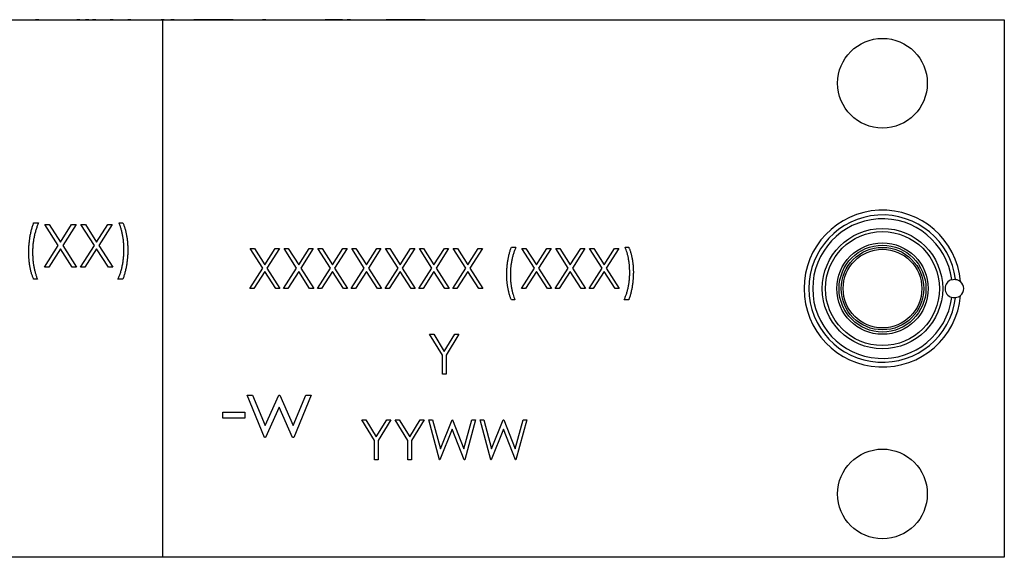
# Model space of a CAD drawing. Header units: inches. Extents: x 5.9 to 23.9, y 5 to 17.8.
# Tile 2 of 33: x 12 to 14, y 5 to 6.1. Entities that reach past the tile are written whole.
import ezdxf

# ---------------------------------------------------------------- set-up
doc = ezdxf.new("R2010")
doc.units = ezdxf.units.IN
doc.header["$LTSCALE"] = 2
doc.header["$MEASUREMENT"] = 0

msp = doc.modelspace()

# ---------------------------------------------------------------- linework, layer by layer
at = {"color": 7, "linetype": 'Continuous', "lineweight": 25}
for p, q in [((11.1502, 6.0968), (12.2902, 6.0968)), ((11.992, 6.0973), (11.992, 6.0968)), ((12.0102, 6.0973), (12.0102, 6.0968)), ((12.0241, 6.0973), (12.0241, 6.0968)), ((12.0248, 6.0973), (12.0248, 6.0968)), ((12.0314, 6.0973), (12.0248, 6.0973)), ((12.0314, 6.0973), (12.0314, 6.0968)), ((12.0314, 6.0973), (12.0423, 6.0973)), ((12.0446, 6.0973), (12.0446, 6.0968)), ((12.0715, 6.0973), (12.0715, 6.0968)), ((12.0963, 6.0973), (12.0963, 6.0968)), ((12.0991, 6.0973), (12.0986, 6.0973)), ((12.0991, 6.0973), (12.0991, 6.0968)), ((12.0991, 6.0973), (12.1104, 6.0973)), ((12.117, 6.0973), (12.1104, 6.0973)), ((12.1104, 6.0973), (12.1104, 6.0968)), ((12.117, 6.0973), (12.117, 6.0968)), ((12.1182, 6.0973), (12.1182, 6.0968)), ((12.1288, 6.0973), (12.1288, 6.0968)), ((12.1322, 6.0973), (12.1322, 6.0968)), ((12.1358, 6.0973), (12.1322, 6.0973)), ((12.1358, 6.0973), (12.1358, 6.0968)), ((12.1358, 6.0973), (12.1433, 6.0973)), ((12.1499, 6.0973), (12.1433, 6.0973)), ((12.1433, 6.0973), (12.1433, 6.0968)), ((12.1499, 6.0973), (12.1499, 6.0968)), ((12.1672, 6.0973), (12.1672, 6.0968)), ((12.18, 6.0973), (12.18, 6.0968)), ((12.1865, 6.0973), (12.18, 6.0973)), ((12.1865, 6.0973), (12.1865, 6.0968)), ((12.2039, 6.0973), (12.2039, 6.0968)), ((12.2166, 6.0973), (12.2166, 6.0968)), ((12.2232, 6.0973), (12.2166, 6.0973)), ((12.2232, 6.0973), (12.2232, 6.0968)), ((12.2232, 6.0973), (12.2341, 6.0973)), ((12.2364, 6.0973), (12.2364, 6.0968)), ((12.2643, 6.0973), (12.2643, 6.0968)), ((12.2862, 6.0973), (12.2862, 6.0968)), ((12.2928, 6.0973), (12.2862, 6.0973)), ((12.2902, 6.0968), (14.0442, 6.0968)), ((12.2902, 4.9768), (12.2902, 6.0968)), ((12.2928, 6.0973), (12.2928, 6.0968)), ((12.2928, 6.0973), (12.3069, 6.0973)), ((12.3069, 6.0973), (12.3069, 6.0968)), ((12.3135, 6.0973), (12.3069, 6.0973)), ((12.3135, 6.0973), (12.3135, 6.0968)), ((12.3135, 6.0973), (12.3548, 6.0973)), ((12.3548, 6.0973), (12.3548, 6.0968)), ((12.3615, 6.0973), (12.3548, 6.0973)), ((12.3615, 6.0973), (12.3615, 6.0968)), ((12.3685, 6.0973), (12.3615, 6.0973)), ((12.3685, 6.0973), (12.3685, 6.0968)), ((12.395, 6.0973), (12.3685, 6.0973)), ((12.395, 6.0973), (12.395, 6.0968)), ((12.3965, 6.0973), (12.395, 6.0973)), ((12.3965, 6.0973), (12.3965, 6.0968)), ((12.423, 6.0973), (12.3965, 6.0973)), ((12.423, 6.0973), (12.423, 6.0968)), ((12.43, 6.0973), (12.423, 6.0973)), ((12.43, 6.0973), (12.43, 6.0968)), ((12.4366, 6.0973), (12.43, 6.0973)), ((12.4366, 6.0973), (12.4366, 6.0968)), ((12.4366, 6.0973), (12.4456, 6.0973)), ((12.4479, 6.0973), (12.4479, 6.0968)), ((12.4759, 6.0973), (12.4759, 6.0968)), ((12.4977, 6.0973), (12.4977, 6.0968)), ((12.5043, 6.0973), (12.4977, 6.0973)), ((12.5043, 6.0973), (12.5043, 6.0968)), ((12.5043, 6.0973), (12.5124, 6.0973)), ((12.5147, 6.0973), (12.5147, 6.0968)), ((12.53, 6.0973), (12.53, 6.0968)), ((12.5457, 6.0973), (12.5457, 6.0968)), ((12.548, 6.0973), (12.5519, 6.0973)), ((12.5542, 6.0973), (12.5542, 6.0968)), ((12.5695, 6.0973), (12.5695, 6.0968)), ((12.5852, 6.0973), (12.5852, 6.0968)), ((12.5875, 6.0973), (12.6284, 6.0973)), ((12.635, 6.0973), (12.6284, 6.0973)), ((12.6284, 6.0973), (12.6284, 6.0968)), ((12.635, 6.0973), (12.635, 6.0968)), ((12.6642, 6.0973), (12.635, 6.0973)), ((12.6642, 6.0973), (12.6642, 6.0968)), ((12.6642, 6.0973), (12.6745, 6.0973)), ((12.6811, 6.0973), (12.6745, 6.0973)), ((12.6745, 6.0973), (12.6745, 6.0968)), ((12.6811, 6.0973), (12.6811, 6.0968)), ((12.6811, 6.0973), (12.692, 6.0973)), ((12.6942, 6.0973), (12.6942, 6.0968)), ((12.722, 6.0973), (12.722, 6.0968)), ((12.7497, 6.0973), (12.7497, 6.0968)), ((12.752, 6.0973), (12.7554, 6.0973)), ((12.7554, 6.0973), (12.7554, 6.0968)), ((12.7775, 6.0973), (12.7554, 6.0973)), ((12.7775, 6.0973), (12.7775, 6.0968)), ((12.7788, 6.0973), (12.7775, 6.0973)), ((12.7788, 6.0973), (12.7788, 6.0968)), ((12.7962, 6.0973), (12.7788, 6.0973)), ((12.7962, 6.0973), (12.7962, 6.0968)), ((12.8134, 6.0973), (12.7962, 6.0973)), ((12.8134, 6.0973), (12.8134, 6.0968)), ((12.8147, 6.0973), (12.8134, 6.0973)), ((12.8147, 6.0973), (12.8147, 6.0968)), ((12.8371, 6.0973), (12.8147, 6.0973)), ((12.8371, 6.0973), (12.8371, 6.0968)), ((12.8371, 6.0973), (12.9882, 6.0973)), ((12.9882, 6.0973), (12.9882, 6.0968)), ((14.0442, 6.0968), (14.0442, 4.9768)), ((12.0206, 5.6737), (12.0309, 5.6737)), ((12.044, 5.6703), (12.0532, 5.6703)), ((12.0719, 5.6267), (12.044, 5.6703)), ((12.0532, 5.6703), (12.0765, 5.6339)), ((12.0765, 5.6339), (12.0998, 5.6703)), ((12.109, 5.6703), (12.0812, 5.6267)), ((12.0998, 5.6703), (12.109, 5.6703)), ((12.1193, 5.6703), (12.1285, 5.6703)), ((12.1472, 5.6267), (12.1193, 5.6703)), ((12.1285, 5.6703), (12.1518, 5.6339)), ((12.1518, 5.6339), (12.1751, 5.6703)), ((12.1843, 5.6703), (12.1564, 5.6267)), ((12.1751, 5.6703), (12.1843, 5.6703)), ((12.1986, 5.6737), (12.2066, 5.6737)), ((12.0429, 5.5813), (12.0719, 5.6267)), ((12.0812, 5.6267), (12.1102, 5.5813)), ((12.1182, 5.5813), (12.1472, 5.6267)), ((12.1564, 5.6267), (12.1855, 5.5813)), ((12.0765, 5.6195), (12.0521, 5.5813)), ((12.101, 5.5813), (12.0765, 5.6195)), ((12.1518, 5.6195), (12.1274, 5.5813)), ((12.1763, 5.5813), (12.1518, 5.6195)), ((12.4722, 5.6201), (12.4808, 5.6201)), ((12.4983, 5.5793), (12.4722, 5.6201)), ((12.4808, 5.6201), (12.5026, 5.586)), ((12.5026, 5.586), (12.5244, 5.6201)), ((12.5331, 5.6201), (12.507, 5.5793)), ((12.5244, 5.6201), (12.5331, 5.6201)), ((12.5427, 5.6201), (12.5513, 5.6201)), ((12.5688, 5.5793), (12.5427, 5.6201)), ((12.5513, 5.6201), (12.5731, 5.586)), ((12.5731, 5.586), (12.595, 5.6201)), ((12.6036, 5.6201), (12.5775, 5.5793)), ((12.595, 5.6201), (12.6036, 5.6201)), ((12.6132, 5.6201), (12.6218, 5.6201)), ((12.6393, 5.5793), (12.6132, 5.6201)), ((12.6218, 5.6201), (12.6437, 5.586)), ((12.6437, 5.586), (12.6655, 5.6201)), ((12.6741, 5.6201), (12.648, 5.5793)), ((12.6655, 5.6201), (12.6741, 5.6201)), ((12.6837, 5.6201), (12.6923, 5.6201)), ((12.7099, 5.5793), (12.6837, 5.6201)), ((12.6923, 5.6201), (12.7142, 5.586)), ((12.7142, 5.586), (12.736, 5.6201)), ((12.7446, 5.6201), (12.7185, 5.5793)), ((12.736, 5.6201), (12.7446, 5.6201)), ((12.7542, 5.6201), (12.7629, 5.6201)), ((12.7804, 5.5793), (12.7542, 5.6201)), ((12.7629, 5.6201), (12.7847, 5.586)), ((12.7847, 5.586), (12.8065, 5.6201)), ((12.8151, 5.6201), (12.789, 5.5793)), ((12.8065, 5.6201), (12.8151, 5.6201)), ((12.8247, 5.6201), (12.8334, 5.6201)), ((12.8509, 5.5793), (12.8247, 5.6201)), ((12.8334, 5.6201), (12.8552, 5.586)), ((12.8552, 5.586), (12.877, 5.6201)), ((12.8856, 5.6201), (12.8595, 5.5793)), ((12.877, 5.6201), (12.8856, 5.6201)), ((12.8953, 5.6201), (12.9039, 5.6201)), ((12.9214, 5.5793), (12.8953, 5.6201)), ((12.9039, 5.6201), (12.9257, 5.586)), ((12.9257, 5.586), (12.9475, 5.6201)), ((12.9562, 5.6201), (12.93, 5.5793)), ((12.9475, 5.6201), (12.9562, 5.6201)), ((13.0165, 5.6233), (13.0261, 5.6233)), ((13.0384, 5.6201), (13.047, 5.6201)), ((13.0646, 5.5793), (13.0384, 5.6201)), ((13.047, 5.6201), (13.0689, 5.586)), ((13.0689, 5.586), (13.0907, 5.6201)), ((13.0993, 5.6201), (13.0732, 5.5793)), ((13.0907, 5.6201), (13.0993, 5.6201)), ((13.1089, 5.6201), (13.1176, 5.6201)), ((13.1351, 5.5793), (13.1089, 5.6201)), ((13.1176, 5.6201), (13.1394, 5.586)), ((13.1394, 5.586), (13.1612, 5.6201)), ((13.1698, 5.6201), (13.1437, 5.5793)), ((13.1612, 5.6201), (13.1698, 5.6201)), ((13.1794, 5.6201), (13.1881, 5.6201)), ((13.2056, 5.5793), (13.1794, 5.6201)), ((13.1881, 5.6201), (13.2099, 5.586)), ((13.2099, 5.586), (13.2317, 5.6201)), ((13.2403, 5.6201), (13.2142, 5.5793)), ((13.2317, 5.6201), (13.2403, 5.6201)), ((13.2537, 5.6233), (13.2612, 5.6233)), ((12.0521, 5.5813), (12.0429, 5.5813)), ((12.1102, 5.5813), (12.101, 5.5813)), ((12.1274, 5.5813), (12.1182, 5.5813)), ((12.1855, 5.5813), (12.1763, 5.5813)), ((12.4711, 5.5368), (12.4983, 5.5793)), ((12.5026, 5.5725), (12.4797, 5.5368)), ((12.5255, 5.5368), (12.5026, 5.5725)), ((12.507, 5.5793), (12.5341, 5.5368)), ((12.5416, 5.5368), (12.5688, 5.5793)), ((12.5731, 5.5725), (12.5503, 5.5368)), ((12.596, 5.5368), (12.5731, 5.5725)), ((12.5775, 5.5793), (12.6047, 5.5368)), ((12.6121, 5.5368), (12.6393, 5.5793)), ((12.6437, 5.5725), (12.6208, 5.5368)), ((12.6665, 5.5368), (12.6437, 5.5725)), ((12.648, 5.5793), (12.6752, 5.5368)), ((12.6827, 5.5368), (12.7099, 5.5793)), ((12.7142, 5.5725), (12.6913, 5.5368)), ((12.7371, 5.5368), (12.7142, 5.5725)), ((12.7185, 5.5793), (12.7457, 5.5368)), ((12.7532, 5.5368), (12.7804, 5.5793)), ((12.7847, 5.5725), (12.7618, 5.5368)), ((12.8076, 5.5368), (12.7847, 5.5725)), ((12.789, 5.5793), (12.8162, 5.5368)), ((12.8237, 5.5368), (12.8509, 5.5793)), ((12.8552, 5.5725), (12.8323, 5.5368)), ((12.8781, 5.5368), (12.8552, 5.5725)), ((12.8595, 5.5793), (12.8867, 5.5368)), ((12.8942, 5.5368), (12.9214, 5.5793)), ((12.9257, 5.5725), (12.9028, 5.5368)), ((12.9486, 5.5368), (12.9257, 5.5725)), ((12.93, 5.5793), (12.9572, 5.5368)), ((13.0374, 5.5368), (13.0646, 5.5793)), ((13.0689, 5.5725), (13.046, 5.5368)), ((13.0918, 5.5368), (13.0689, 5.5725)), ((13.0732, 5.5793), (13.1004, 5.5368)), ((13.1079, 5.5368), (13.1351, 5.5793)), ((13.1394, 5.5725), (13.1165, 5.5368)), ((13.1623, 5.5368), (13.1394, 5.5725)), ((13.1437, 5.5793), (13.1709, 5.5368)), ((13.1784, 5.5368), (13.2056, 5.5793)), ((13.2099, 5.5725), (13.187, 5.5368)), ((13.2328, 5.5368), (13.2099, 5.5725)), ((13.2142, 5.5793), (13.2414, 5.5368)), ((12.0286, 5.5562), (12.0206, 5.5562)), ((12.2066, 5.5562), (12.1963, 5.5562)), ((12.4797, 5.5368), (12.4711, 5.5368)), ((12.5341, 5.5368), (12.5255, 5.5368)), ((12.5503, 5.5368), (12.5416, 5.5368)), ((12.6047, 5.5368), (12.596, 5.5368)), ((12.6208, 5.5368), (12.6121, 5.5368)), ((12.6752, 5.5368), (12.6665, 5.5368)), ((12.6913, 5.5368), (12.6827, 5.5368)), ((12.7457, 5.5368), (12.7371, 5.5368)), ((12.7618, 5.5368), (12.7532, 5.5368)), ((12.8162, 5.5368), (12.8076, 5.5368)), ((12.8323, 5.5368), (12.8237, 5.5368)), ((12.8867, 5.5368), (12.8781, 5.5368)), ((12.9028, 5.5368), (12.8942, 5.5368)), ((12.9572, 5.5368), (12.9486, 5.5368)), ((13.046, 5.5368), (13.0374, 5.5368)), ((13.1004, 5.5368), (13.0918, 5.5368)), ((13.1165, 5.5368), (13.1079, 5.5368)), ((13.1709, 5.5368), (13.1623, 5.5368)), ((13.187, 5.5368), (13.1784, 5.5368)), ((13.2414, 5.5368), (13.2328, 5.5368)), ((13.024, 5.5133), (13.0165, 5.5133)), ((13.2612, 5.5133), (13.2516, 5.5133)), ((12.8461, 5.4418), (12.8547, 5.4418)), ((12.8728, 5.3981), (12.8461, 5.4418)), ((12.8547, 5.4418), (12.8766, 5.406)), ((12.8766, 5.406), (12.8984, 5.4418)), ((12.907, 5.4418), (12.8803, 5.3981)), ((12.8984, 5.4418), (12.907, 5.4418)), ((12.8728, 5.3585), (12.8728, 5.3981)), ((12.8803, 5.3981), (12.8803, 5.3585)), ((12.8803, 5.3585), (12.8728, 5.3585)), ((12.4656, 5.3145), (12.4771, 5.3145)), ((12.5019, 5.2268), (12.4656, 5.3145)), ((12.4771, 5.3145), (12.5033, 5.2514)), ((12.5033, 5.2514), (12.5319, 5.3145)), ((12.5319, 5.3145), (12.5337, 5.3145)), ((12.5337, 5.3145), (12.5617, 5.2514)), ((12.5617, 5.2514), (12.5881, 5.3145)), ((12.5994, 5.3145), (12.5627, 5.2268)), ((12.5881, 5.3145), (12.5994, 5.3145)), ((12.4148, 5.2791), (12.4609, 5.2791)), ((12.4148, 5.2668), (12.4148, 5.2791)), ((12.4609, 5.2791), (12.4609, 5.2668)), ((12.5325, 5.2898), (12.5039, 5.2268)), ((12.5605, 5.2268), (12.5325, 5.2898)), ((12.4609, 5.2668), (12.4148, 5.2668)), ((12.7046, 5.2636), (12.7131, 5.2636)), ((12.7313, 5.2199), (12.7046, 5.2636)), ((12.7131, 5.2636), (12.735, 5.2278)), ((12.735, 5.2278), (12.7569, 5.2636)), ((12.7654, 5.2636), (12.7387, 5.2199)), ((12.7569, 5.2636), (12.7654, 5.2636)), ((12.774, 5.2636), (12.7826, 5.2636)), ((12.8007, 5.2199), (12.774, 5.2636)), ((12.7826, 5.2636), (12.8045, 5.2278)), ((12.8045, 5.2278), (12.8263, 5.2636)), ((12.8349, 5.2636), (12.8082, 5.2199)), ((12.8263, 5.2636), (12.8349, 5.2636)), ((12.8445, 5.2636), (12.8522, 5.2636)), ((12.8667, 5.1802), (12.8445, 5.2636)), ((12.8522, 5.2636), (12.8685, 5.2025)), ((12.8685, 5.2025), (12.8928, 5.2636)), ((12.8928, 5.2636), (12.8939, 5.2636)), ((12.8939, 5.2636), (12.9177, 5.2029)), ((12.9177, 5.2029), (12.9341, 5.2636)), ((12.9417, 5.2636), (12.9193, 5.1802)), ((12.9341, 5.2636), (12.9417, 5.2636)), ((12.9513, 5.2636), (12.9591, 5.2636)), ((12.9735, 5.1802), (12.9513, 5.2636)), ((12.9591, 5.2636), (12.9754, 5.2025)), ((12.9754, 5.2025), (12.9996, 5.2636)), ((12.9996, 5.2636), (13.0007, 5.2636)), ((13.0007, 5.2636), (13.0245, 5.2029)), ((13.0245, 5.2029), (13.0409, 5.2636)), ((13.0486, 5.2636), (13.0261, 5.1802)), ((13.0409, 5.2636), (13.0486, 5.2636)), ((12.8931, 5.244), (12.8677, 5.1802)), ((12.9182, 5.1802), (12.8931, 5.244)), ((13, 5.244), (12.9746, 5.1802)), ((13.025, 5.1802), (13, 5.244)), ((12.5039, 5.2268), (12.5019, 5.2268)), ((12.5627, 5.2268), (12.5605, 5.2268)), ((12.7313, 5.1802), (12.7313, 5.2199)), ((12.7387, 5.2199), (12.7387, 5.1802)), ((12.8007, 5.1802), (12.8007, 5.2199)), ((12.8082, 5.2199), (12.8082, 5.1802)), ((12.7387, 5.1802), (12.7313, 5.1802)), ((12.8082, 5.1802), (12.8007, 5.1802)), ((12.8677, 5.1802), (12.8667, 5.1802)), ((12.9193, 5.1802), (12.9182, 5.1802)), ((12.9746, 5.1802), (12.9735, 5.1802)), ((13.0261, 5.1802), (13.025, 5.1802)), ((12.2902, 4.9768), (11.1502, 4.9768)), ((14.0442, 4.9768), (12.2902, 4.9768))]:
    msp.add_line(p, q, dxfattribs=at)
for centre, radius in [((13.7902, 5.9648), 0.0935), ((13.7902, 5.5368), 0.1255), ((13.7902, 5.5368), 0.1188), ((13.7902, 5.5368), 0.0953), ((13.7902, 5.5368), 0.0905), ((13.7902, 5.5368), 0.086), ((13.7902, 5.5368), 0.082), ((13.7902, 5.1088), 0.0935)]:
    msp.add_circle(centre, radius, dxfattribs=at)
for centre, radius, start, end in [((13.7902, 5.5368), 0.1635, 5.1499, 354.8501), ((13.7902, 5.5368), 0.1535, 7.2483, 352.7517), ((13.7902, 5.5368), 0.1455, 7.3637, 352.6363), ((13.9402, 5.5368), 0.0195, 106.9962, 253.0038), ((13.9402, 5.5368), 0.0195, 311.1826, 48.8174)]:
    msp.add_arc(centre, radius, start, end, dxfattribs=at)
for points, knots in [([(12.1322, 6.0973), (12.1318, 6.0973), (12.1312, 6.0973), (12.1304, 6.0973), (12.1296, 6.0973), (12.129, 6.0973), (12.1288, 6.0973)], [0, 0, 0, 0, 0.295139, 0.56023, 0.794983, 1, 1, 1, 1]), ([(12.0104, 5.6113), (12.0104, 5.6141), (12.0105, 5.6197), (12.011, 5.6279), (12.0118, 5.6361), (12.0129, 5.6441), (12.0144, 5.6519), (12.0161, 5.6594), (12.0182, 5.6667), (12.0198, 5.6714), (12.0206, 5.6737)], [0, 0, 0, 0, 0.131664, 0.262136, 0.390776, 0.518632, 0.643982, 0.765918, 0.884434, 1, 1, 1, 1]), ([(12.0309, 5.6737), (12.0304, 5.6727), (12.0295, 5.6706), (12.0282, 5.6674), (12.0269, 5.6641), (12.0258, 5.6606), (12.0246, 5.6571), (12.0236, 5.6533), (12.0226, 5.6495), (12.0215, 5.6442), (12.0202, 5.6375), (12.0191, 5.6293), (12.0185, 5.6209), (12.0184, 5.6153), (12.0184, 5.6125)], [0, 0, 0, 0, 0.053473, 0.108577, 0.164847, 0.222508, 0.282149, 0.343289, 0.405779, 0.470211, 0.600937, 0.732284, 0.865466, 1, 1, 1, 1]), ([(12.2089, 5.6174), (12.2088, 5.62), (12.2087, 5.6252), (12.2082, 5.6329), (12.2074, 5.6405), (12.2062, 5.6478), (12.2047, 5.6549), (12.203, 5.6616), (12.201, 5.6678), (12.1994, 5.6718), (12.1986, 5.6737)], [0, 0, 0, 0, 0.1362442, 0.2699485, 0.4020781, 0.5322115, 0.6584359, 0.7784218, 0.8919823, 1, 1, 1, 1]), ([(12.2066, 5.6737), (12.207, 5.6728), (12.2078, 5.6709), (12.2089, 5.6681), (12.2099, 5.6651), (12.2109, 5.6621), (12.2118, 5.6589), (12.2126, 5.6555), (12.2134, 5.6521), (12.2143, 5.6473), (12.2154, 5.6412), (12.2162, 5.6338), (12.2167, 5.6262), (12.2168, 5.621), (12.2168, 5.6185)], [0, 0, 0, 0, 0.052404, 0.106089, 0.161818, 0.218744, 0.277721, 0.338198, 0.4006, 0.464897, 0.59591, 0.728233, 0.86315, 1, 1, 1, 1]), ([(12.0206, 5.5562), (12.0203, 5.5571), (12.0195, 5.5589), (12.0184, 5.5618), (12.0174, 5.5647), (12.0164, 5.5678), (12.0155, 5.571), (12.0146, 5.5743), (12.0139, 5.5778), (12.0129, 5.5825), (12.0119, 5.5886), (12.011, 5.596), (12.0105, 5.6036), (12.0104, 5.6088), (12.0104, 5.6113)], [0, 0, 0, 0, 0.052353, 0.106112, 0.161517, 0.218727, 0.277481, 0.338119, 0.400299, 0.464438, 0.59532, 0.728174, 0.862962, 1, 1, 1, 1]), ([(12.0184, 5.6125), (12.0184, 5.6099), (12.0185, 5.6047), (12.019, 5.597), (12.0198, 5.5894), (12.021, 5.5821), (12.0225, 5.575), (12.0243, 5.5683), (12.0262, 5.5621), (12.0278, 5.5581), (12.0286, 5.5562)], [0, 0, 0, 0, 0.13593, 0.269938, 0.40172, 0.532154, 0.658374, 0.778135, 0.891986, 1, 1, 1, 1]), ([(12.1963, 5.5562), (12.1968, 5.5572), (12.1978, 5.5593), (12.1991, 5.5625), (12.2003, 5.5658), (12.2015, 5.5693), (12.2026, 5.5728), (12.2037, 5.5765), (12.2046, 5.5804), (12.2058, 5.5856), (12.207, 5.5924), (12.2081, 5.6006), (12.2087, 5.609), (12.2088, 5.6146), (12.2089, 5.6174)], [0, 0, 0, 0, 0.0535842, 0.1086809, 0.1650438, 0.2227891, 0.2823382, 0.3431973, 0.4058864, 0.4700333, 0.6007432, 0.7323179, 0.8654835, 1, 1, 1, 1]), ([(12.2168, 5.6185), (12.2168, 5.6157), (12.2168, 5.6102), (12.2162, 5.6019), (12.2154, 5.5938), (12.2143, 5.5858), (12.2128, 5.578), (12.2111, 5.5704), (12.209, 5.5632), (12.2074, 5.5585), (12.2066, 5.5562)], [0, 0, 0, 0, 0.1315333, 0.2613141, 0.390381, 0.5181443, 0.6436378, 0.76565, 0.8843022, 1, 1, 1, 1]), ([(13.0069, 5.5649), (13.0069, 5.5675), (13.007, 5.5727), (13.0075, 5.5804), (13.0082, 5.5881), (13.0093, 5.5956), (13.0107, 5.6029), (13.0123, 5.61), (13.0142, 5.6168), (13.0158, 5.6211), (13.0165, 5.6233)], [0, 0, 0, 0, 0.1316635, 0.2621364, 0.3907764, 0.5186317, 0.6439817, 0.765918, 0.8844345, 1, 1, 1, 1]), ([(13.0261, 5.6233), (13.0257, 5.6223), (13.0248, 5.6204), (13.0236, 5.6174), (13.0224, 5.6143), (13.0213, 5.6111), (13.0203, 5.6077), (13.0193, 5.6042), (13.0184, 5.6007), (13.0173, 5.5957), (13.0161, 5.5894), (13.0151, 5.5817), (13.0145, 5.5739), (13.0144, 5.5686), (13.0144, 5.566)], [0, 0, 0, 0, 0.053473, 0.108577, 0.164847, 0.222508, 0.282149, 0.343289, 0.405779, 0.470211, 0.600937, 0.732284, 0.865466, 1, 1, 1, 1]), ([(13.2633, 5.5706), (13.2633, 5.573), (13.2632, 5.5779), (13.2627, 5.5851), (13.2619, 5.5922), (13.2608, 5.5991), (13.2594, 5.6057), (13.2578, 5.612), (13.2559, 5.6178), (13.2544, 5.6215), (13.2537, 5.6233)], [0, 0, 0, 0, 0.136244, 0.269948, 0.402078, 0.532211, 0.658436, 0.778422, 0.891982, 1, 1, 1, 1]), ([(13.2612, 5.6233), (13.2615, 5.6224), (13.2623, 5.6207), (13.2633, 5.6181), (13.2643, 5.6153), (13.2652, 5.6124), (13.266, 5.6094), (13.2668, 5.6063), (13.2676, 5.6031), (13.2684, 5.5986), (13.2694, 5.5929), (13.2702, 5.5859), (13.2707, 5.5788), (13.2708, 5.574), (13.2708, 5.5716)], [0, 0, 0, 0, 0.052404, 0.106089, 0.161818, 0.218744, 0.277721, 0.338198, 0.4006, 0.464897, 0.59591, 0.728233, 0.86315, 1, 1, 1, 1]), ([(13.0165, 5.5133), (13.0162, 5.5141), (13.0154, 5.5158), (13.0144, 5.5185), (13.0135, 5.5213), (13.0126, 5.5241), (13.0117, 5.5271), (13.0109, 5.5302), (13.0102, 5.5335), (13.0093, 5.5379), (13.0083, 5.5436), (13.0075, 5.5506), (13.007, 5.5577), (13.0069, 5.5625), (13.0069, 5.5649)], [0, 0, 0, 0, 0.052353, 0.106112, 0.161517, 0.218727, 0.277481, 0.338119, 0.400299, 0.464438, 0.59532, 0.728174, 0.862962, 1, 1, 1, 1]), ([(13.0144, 5.566), (13.0144, 5.5635), (13.0145, 5.5587), (13.015, 5.5515), (13.0158, 5.5444), (13.0169, 5.5375), (13.0183, 5.5309), (13.0199, 5.5246), (13.0218, 5.5188), (13.0233, 5.5151), (13.024, 5.5133)], [0, 0, 0, 0, 0.13593, 0.269938, 0.40172, 0.532154, 0.658374, 0.778135, 0.891986, 1, 1, 1, 1]), ([(13.2516, 5.5133), (13.252, 5.5142), (13.2529, 5.5161), (13.2541, 5.5192), (13.2553, 5.5223), (13.2564, 5.5255), (13.2575, 5.5288), (13.2584, 5.5323), (13.2593, 5.5359), (13.2604, 5.5408), (13.2616, 5.5471), (13.2626, 5.5548), (13.2632, 5.5627), (13.2633, 5.5679), (13.2633, 5.5706)], [0, 0, 0, 0, 0.053584, 0.108681, 0.165044, 0.222789, 0.282338, 0.343197, 0.405886, 0.470033, 0.600743, 0.732318, 0.865483, 1, 1, 1, 1]), ([(13.2708, 5.5716), (13.2708, 5.569), (13.2707, 5.5638), (13.2702, 5.5561), (13.2695, 5.5485), (13.2684, 5.541), (13.267, 5.5337), (13.2654, 5.5266), (13.2635, 5.5198), (13.2619, 5.5154), (13.2612, 5.5133)], [0, 0, 0, 0, 0.131533, 0.261314, 0.390381, 0.518144, 0.643638, 0.76565, 0.884302, 1, 1, 1, 1]), ([(13.9345, 5.5554), (13.9365, 5.556), (13.9386, 5.5563), (13.9416, 5.5563), (13.9424, 5.5561), (13.9424, 5.5561)], [0, 0, 0, 0, 0.5, 0.5, 1, 1, 1, 1]), ([(13.9424, 5.5174), (13.9424, 5.5174), (13.9416, 5.5173), (13.9386, 5.5173), (13.9365, 5.5175), (13.9345, 5.5181)], [0, 0, 0, 0, 0.5, 0.5, 1, 1, 1, 1])]:
    msp.add_open_spline(points, degree=3, knots=knots, dxfattribs=at)
for points in [[(13.9424, 5.5561), (13.9461, 5.5557), (13.9498, 5.5542), (13.953, 5.5514)], [(13.953, 5.5221), (13.9498, 5.5193), (13.9461, 5.5178), (13.9424, 5.5174)]]:
    msp.add_open_spline(points, degree=3, dxfattribs=at)

doc.saveas('drawing.dxf')
